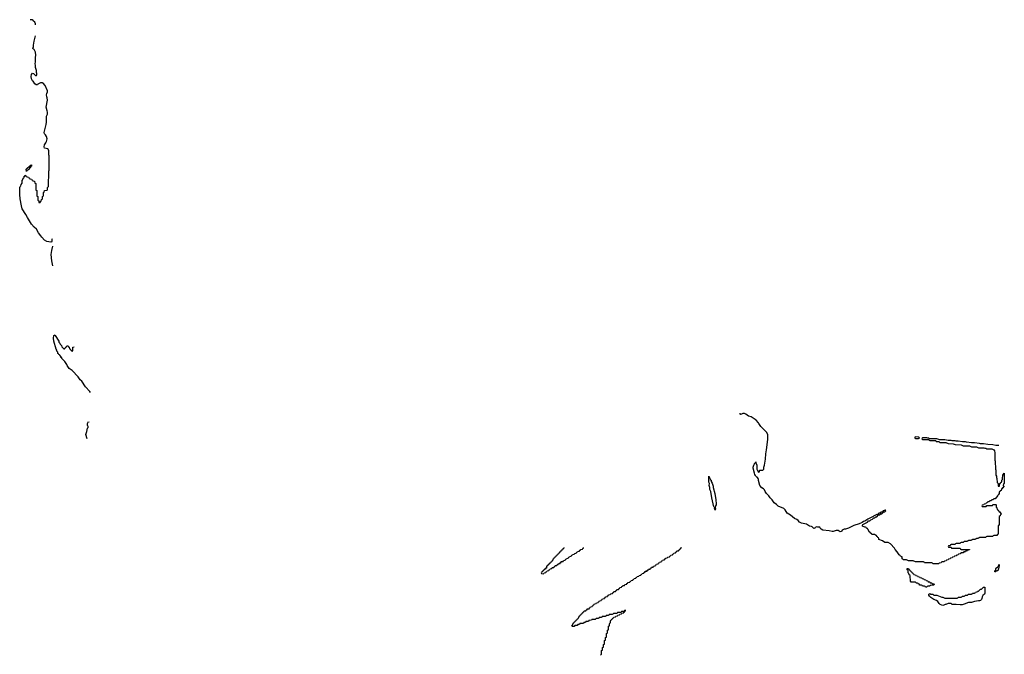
# Model space of a CAD drawing. Header units: inches. Extents: x 2550115 to 2887259, y 311850 to 494471.
# Tile 87 of 115: x 2770759 to 2790116, y 452910 to 465390. Entities that reach past the tile are written whole.
import ezdxf

# ---------------------------------------------------------------- set-up
doc = ezdxf.new("R2010")
doc.units = ezdxf.units.IN
doc.header["$MEASUREMENT"] = 0
for name, color, linetype in [('C7475', 7, 'Continuous'), ('C7476', 7, 'Continuous'), ('C7485', 7, 'Continuous'), ('C7495', 7, 'Continuous')]:
    doc.layers.add(name, color=color, linetype=linetype)

msp = doc.modelspace()

# ---------------------------------------------------------------- linework, layer by layer
at = {"layer": 'C7475', "color": 6}
for points in [[(2772150, 458058), (2772139, 458079), (2772055, 458170), (2771982, 458282), (2771949, 458310), (2771907, 458367), (2771788, 458488), (2771729, 458530), (2771690, 458589), (2771686, 458606), (2771646, 458666), (2771588, 458730), (2771586, 458746), (2771570, 458748), (2771568, 458768), (2771546, 458790), (2771542, 458802), (2771530, 458806), (2771522, 458822), (2771510, 458826), (2771509, 458849), (2771489, 458870), (2771489, 458890), (2771479, 458910), (2771432, 459070), (2771424, 459130), (2771430, 459182), (2771450, 459192), (2771460, 459180), (2771526, 459070), (2771532, 459050), (2771551, 459031), (2771558, 459010), (2771580, 458980), (2771590, 458954), (2771630, 458914), (2771642, 458918), (2771647, 458933), (2771662, 458938), (2771667, 458953), (2771682, 458958), (2771687, 458973), (2771710, 458974), (2771718, 458958), (2771734, 458950), (2771738, 458918), (2771753, 458913), (2771758, 458898), (2771773, 458893), (2771778, 458878), (2771790, 458874), (2771802, 458878), (2771806, 458890), (2771807, 458953), (2771830, 458954)], [(2772084, 457144), (2772059, 457230), (2772070, 457272), (2772082, 457290), (2772090, 457354), (2772106, 457370), (2772106, 457390), (2772098, 457398), (2772095, 457415), (2772094, 457450), (2772103, 457477), (2772110, 457485), (2772116, 457476)]]:
    msp.add_lwpolyline(points, dxfattribs=at)
at = {"layer": 'C7476', "color": 6}
for points in [[(2771070, 465286), (2771069, 465310), (2771059, 465339), (2771026, 465370), (2771022, 465382), (2771008, 465388), (2770966, 465390)], [(2771401, 461079), (2771394, 461070), (2771390, 461026), (2771384, 461016), (2771370, 461014), (2771290, 461030), (2771250, 461052), (2771192, 461110), (2771177, 461137), (2771130, 461197), (2771089, 461270), (2771042, 461310), (2770990, 461369), (2770910, 461502), (2770881, 461561), (2770809, 461670), (2770793, 461730), (2770770, 461866), (2770762, 461950), (2770759, 462070), (2770764, 462090), (2770770, 462111), (2770779, 462121), (2770790, 462152), (2770805, 462175), (2770810, 462234), (2770822, 462238), (2770830, 462274), (2770842, 462278), (2770848, 462292), (2770850, 462312), (2770866, 462314), (2770870, 462334), (2770878, 462318), (2770893, 462313), (2770898, 462298), (2770933, 462293), (2770938, 462278), (2770953, 462273), (2770958, 462258), (2770993, 462253), (2770998, 462238), (2771013, 462233), (2771018, 462218), (2771053, 462213), (2771058, 462178), (2771074, 462170), (2771074, 462050), (2771078, 462038), (2771094, 462030), (2771094, 461930), (2771098, 461918), (2771114, 461910), (2771114, 461850), (2771118, 461838), (2771134, 461830), (2771138, 461798), (2771150, 461794), (2771162, 461798), (2771167, 461813), (2771182, 461818), (2771187, 461853), (2771202, 461858), (2771206, 461870), (2771206, 461910), (2771222, 461918), (2771226, 461930), (2771226, 461990), (2771242, 461998), (2771247, 462033), (2771302, 462038), (2771306, 462050), (2771306, 462090), (2771326, 462110), (2771329, 462409), (2771338, 462430), (2771338, 462710), (2771329, 462730), (2771329, 462810), (2771322, 462842), (2771315, 462850), (2771250, 462865), (2771238, 462890), (2771250, 462931), (2771270, 462971), (2771287, 462993), (2771298, 463050), (2771287, 463090), (2771267, 463127), (2771250, 463144), (2771242, 463170), (2771279, 463330), (2771286, 463374), (2771289, 463490), (2771305, 463535), (2771305, 463570), (2771299, 463599), (2771277, 463670), (2771304, 463810), (2771298, 463850), (2771290, 463870), (2771286, 463910), (2771290, 463938), (2771303, 463970), (2771304, 463990), (2771258, 464098), (2771221, 464141), (2771210, 464150), (2771170, 464150), (2771142, 464138), (2771118, 464122), (2771110, 464110), (2771082, 464110), (2771059, 464130), (2771021, 464181), (2771009, 464190), (2770990, 464228), (2770985, 464270), (2770990, 464311), (2771010, 464339), (2771030, 464331), (2771070, 464292), (2771090, 464294), (2771098, 464310), (2771098, 464330), (2771089, 464351), (2771089, 464390), (2771069, 464450), (2771069, 464490), (2771062, 464530), (2771067, 464553), (2771069, 464669), (2771078, 464682), (2771078, 464710), (2771070, 464726), (2771069, 464749), (2771059, 464779), (2771042, 464802), (2771028, 464810), (2771026, 464826), (2771009, 464830), (2771022, 464838), (2771028, 464852), (2771029, 464889), (2771043, 464970), (2771070, 465074)], [(2771410, 460548), (2771390, 460650), (2771379, 460770), (2771390, 460854), (2771410, 460934)]]:
    msp.add_lwpolyline(points, dxfattribs=at)
msp.add_lwpolyline([(2770890, 462406), (2770889, 462450), (2770904, 462470), (2770950, 462511), (2770968, 462512), (2770970, 462531), (2770994, 462534), (2770992, 462510), (2770974, 462506), (2770971, 462489), (2770924, 462436), (2770898, 462422)], close=True, dxfattribs=at)
at = {"layer": 'C7485', "color": 6}
for points in [[(2790000, 455443), (2789998, 455442), (2789994, 455430), (2789994, 455270), (2789978, 455262), (2789973, 455247), (2789910, 455246), (2789898, 455242), (2789890, 455226), (2789770, 455226), (2789758, 455222), (2789750, 455206), (2789630, 455206), (2789618, 455202), (2789610, 455186), (2789570, 455186), (2789558, 455182), (2789550, 455166), (2789490, 455166), (2789478, 455162), (2789470, 455146), (2789410, 455146), (2789398, 455142), (2789390, 455126), (2789330, 455126), (2789318, 455122), (2789310, 455106), (2789270, 455106), (2789258, 455102), (2789250, 455086), (2789170, 455086), (2789158, 455082), (2789150, 455066), (2789070, 455066), (2789058, 455062), (2789050, 455046), (2789018, 455042), (2789014, 455030), (2789018, 455018), (2789030, 455014), (2789070, 455014), (2789078, 454998), (2789090, 454994), (2789250, 454994), (2789258, 454978), (2789270, 454974), (2789430, 454974), (2789434, 454970), (2789430, 454966), (2789398, 454962), (2789390, 454946), (2789358, 454942), (2789350, 454926), (2789318, 454922), (2789310, 454906), (2789270, 454906), (2789258, 454902), (2789253, 454887), (2789218, 454882), (2789210, 454866), (2789178, 454862), (2789173, 454847), (2789138, 454842), (2789130, 454826), (2789098, 454822), (2789093, 454807), (2789058, 454802), (2789050, 454786), (2789018, 454782), (2789013, 454767), (2788978, 454762), (2788973, 454747), (2788938, 454742), (2788930, 454726), (2788890, 454726), (2788878, 454722), (2788873, 454707), (2788838, 454702), (2788830, 454686), (2788710, 454688), (2788702, 454702), (2788690, 454706), (2788550, 454708), (2788542, 454722), (2788530, 454726), (2788370, 454729), (2788327, 454747), (2788232, 454748), (2788190, 454766), (2788130, 454768), (2788122, 454782), (2788109, 454790), (2788106, 454826), (2788090, 454828), (2788083, 454843), (2788070, 454849), (2788062, 454862), (2788050, 454869), (2788008, 454928), (2787970, 454970), (2787957, 454997), (2787881, 455081), (2787830, 455109), (2787766, 455110), (2787719, 455139), (2787650, 455169), (2787649, 455189), (2787642, 455202), (2787630, 455206), (2787622, 455222), (2787610, 455226), (2787606, 455246), (2787586, 455250), (2787582, 455262), (2787570, 455266), (2787510, 455269), (2787506, 455286), (2787488, 455290), (2787486, 455306), (2787468, 455310), (2787466, 455326), (2787450, 455328), (2787448, 455348), (2787442, 455362), (2787430, 455366), (2787426, 455386), (2787406, 455390), (2787402, 455402), (2787389, 455409), (2787371, 455409), (2787329, 455430), (2787326, 455450), (2787336, 455464), (2787426, 455510), (2787448, 455532), (2787470, 455534), (2787490, 455554), (2787526, 455570), (2787548, 455592), (2787570, 455594), (2787590, 455614), (2787610, 455614), (2787646, 455654), (2787670, 455654), (2787686, 455674), (2787710, 455674), (2787746, 455714), (2787770, 455714), (2787786, 455730), (2787782, 455742), (2787770, 455746), (2787762, 455738), (2787734, 455730), (2787714, 455706), (2787690, 455706), (2787674, 455686), (2787650, 455686), (2787634, 455666), (2787610, 455658), (2787470, 455588), (2787461, 455579), (2787430, 455568), (2787371, 455529), (2787350, 455522), (2787319, 455501), (2787264, 455476), (2787155, 455445), (2787050, 455389), (2786994, 455370), (2786971, 455369), (2786957, 455363), (2786931, 455349), (2786922, 455330), (2786910, 455322), (2786890, 455318), (2786850, 455342), (2786810, 455347), (2786750, 455324), (2786730, 455325), (2786675, 455335), (2786549, 455350), (2786516, 455370), (2786495, 455390), (2786488, 455408), (2786449, 455409), (2786430, 455418), (2786397, 455403), (2786390, 455389), (2786370, 455387), (2786350, 455402), (2786339, 455419), (2786326, 455426), (2786286, 455430), (2786226, 455466), (2786197, 455477), (2786129, 455490), (2786090, 455509), (2786062, 455542), (2786039, 455559), (2785990, 455578), (2785910, 455646), (2785850, 455685), (2785808, 455748), (2785780, 455780), (2785670, 455824), (2785639, 455859), (2785590, 455890), (2785550, 455950), (2785510, 455989), (2785486, 456026), (2785438, 456070), (2785414, 456110), (2785402, 456142), (2785383, 456163), (2785350, 456186), (2785313, 456230), (2785282, 456330), (2785286, 456346), (2785282, 456362), (2785270, 456366), (2785268, 456388), (2785250, 456389), (2785243, 456403), (2785230, 456410), (2785225, 456425), (2785210, 456449), (2785208, 456470), (2785177, 456570), (2785178, 456590), (2785190, 456632), (2785205, 456655), (2785210, 456674), (2785222, 456678), (2785230, 456694), (2785233, 456673), (2785252, 456630), (2785254, 456550), (2785278, 456498), (2785290, 456494), (2785302, 456498), (2785306, 456530), (2785310, 456534), (2785370, 456534), (2785386, 456550), (2785387, 456587), (2785402, 456630), (2785421, 456750), (2785429, 456850), (2785443, 456930), (2785465, 457135), (2785469, 457230), (2785440, 457280), (2785330, 457390), (2785289, 457450), (2785284, 457465), (2785236, 457516), (2785139, 457579), (2785090, 457592), (2785035, 457630), (2785035, 457635), (2785010, 457648), (2784973, 457647), (2784958, 457642), (2784954, 457630), (2784930, 457629), (2784926, 457630), (2784926, 457650)], [(2790000, 457019), (2789950, 457019), (2789889, 457029), (2789795, 457035), (2789710, 457049), (2789650, 457049), (2789630, 457055), (2789530, 457069), (2789471, 457069), (2789370, 457082), (2789350, 457089), (2789291, 457089), (2789210, 457102), (2789170, 457102), (2789148, 457108), (2789090, 457109), (2789070, 457115), (2789010, 457115), (2788950, 457128), (2788849, 457129), (2788787, 457147), (2788646, 457146), (2788646, 457150), (2788630, 457158), (2788610, 457158), (2788590, 457166), (2788510, 457166), (2788498, 457162), (2788494, 457150), (2788498, 457138), (2788510, 457134), (2788634, 457134), (2788638, 457118), (2788650, 457114), (2788772, 457112), (2788778, 457098), (2788830, 457092), (2788850, 457074), (2788967, 457073), (2789013, 457053), (2789110, 457052), (2789153, 457033), (2789270, 457031), (2789310, 457012), (2789430, 457011), (2789472, 456992), (2789570, 456991), (2789610, 456972), (2789711, 456971), (2789730, 456962), (2789750, 456962), (2789772, 456952), (2789870, 456951), (2789910, 456932), (2789922, 456910), (2789931, 456870), (2789931, 456730), (2789936, 456710), (2789942, 456550), (2789951, 456530), (2789952, 456430), (2789962, 456410), (2789962, 456390), (2789972, 456368), (2789974, 456290), (2789992, 456272), (2789998, 456218), (2790000, 456217)], [(2790000, 456053), (2789995, 456045), (2789991, 456030), (2789934, 455970), (2789910, 455966), (2789892, 455948), (2789870, 455946), (2789850, 455926), (2789830, 455926), (2789810, 455906), (2789790, 455906), (2789773, 455887), (2789758, 455882), (2789753, 455867), (2789718, 455862), (2789713, 455847), (2789678, 455842), (2789674, 455830), (2789678, 455818), (2789690, 455814), (2789750, 455814), (2789762, 455818), (2789770, 455834), (2789870, 455834), (2789882, 455838), (2789890, 455854), (2789950, 455854), (2789954, 455850), (2789954, 455810), (2789958, 455798), (2789970, 455794), (2789978, 455758), (2789990, 455754), (2789998, 455738), (2790000, 455737)], [(2781454, 455010), (2781453, 454987), (2781438, 454982), (2781433, 454967), (2781418, 454962), (2781413, 454947), (2781398, 454942), (2781393, 454927), (2781378, 454922), (2781373, 454907), (2781358, 454902), (2781353, 454887), (2781338, 454882), (2781333, 454867), (2781318, 454862), (2781313, 454847), (2781298, 454842), (2781293, 454827), (2781278, 454822), (2781273, 454807), (2781258, 454802), (2781253, 454787), (2781238, 454782), (2781233, 454747), (2781218, 454742), (2781213, 454727), (2781198, 454722), (2781193, 454707), (2781178, 454702), (2781173, 454687), (2781158, 454682), (2781153, 454667), (2781138, 454662), (2781133, 454647), (2781118, 454642), (2781113, 454607), (2781098, 454602), (2781093, 454587), (2781078, 454582), (2781073, 454567), (2781058, 454562), (2781053, 454547), (2781038, 454542), (2781033, 454527), (2781018, 454522), (2781014, 454510), (2781018, 454498), (2781050, 454494), (2781062, 454498), (2781070, 454514), (2781102, 454518), (2781107, 454533), (2781122, 454538), (2781127, 454553), (2781162, 454558), (2781167, 454573), (2781182, 454578), (2781187, 454593), (2781222, 454598), (2781230, 454614), (2781262, 454618), (2781267, 454633), (2781282, 454638), (2781287, 454653), (2781322, 454658), (2781327, 454673), (2781342, 454678), (2781350, 454694), (2781382, 454698), (2781387, 454713), (2781402, 454718), (2781407, 454733), (2781442, 454738), (2781450, 454754), (2781482, 454758), (2781487, 454773), (2781502, 454778), (2781507, 454793), (2781542, 454798), (2781547, 454813), (2781562, 454818), (2781570, 454834), (2781602, 454838), (2781607, 454853), (2781622, 454858), (2781627, 454873), (2781662, 454878), (2781670, 454894), (2781702, 454898), (2781707, 454913), (2781722, 454918), (2781727, 454933), (2781762, 454938), (2781767, 454953), (2781782, 454958), (2781787, 454973), (2781822, 454978), (2781827, 454993), (2781842, 454998), (2781846, 455010)], [(2782178, 452902), (2782194, 452910), (2782194, 452970), (2782198, 452982), (2782214, 452990), (2782214, 453030), (2782218, 453042), (2782234, 453050), (2782234, 453090), (2782238, 453102), (2782254, 453110), (2782254, 453170), (2782258, 453182), (2782274, 453190), (2782274, 453230), (2782278, 453242), (2782294, 453250), (2782294, 453310), (2782298, 453322), (2782314, 453330), (2782314, 453370), (2782318, 453382), (2782334, 453390), (2782334, 453450), (2782338, 453462), (2782354, 453470), (2782354, 453510), (2782358, 453522), (2782374, 453530), (2782374, 453570), (2782378, 453582), (2782393, 453587), (2782398, 453602), (2782413, 453607), (2782418, 453622), (2782433, 453627), (2782438, 453642), (2782470, 453646), (2782478, 453662), (2782510, 453666), (2782518, 453682), (2782553, 453687), (2782558, 453702), (2782590, 453706), (2782598, 453722), (2782633, 453727), (2782638, 453742), (2782653, 453747), (2782658, 453762), (2782674, 453770), (2782670, 453774), (2782650, 453774), (2782642, 453758), (2782630, 453754), (2782590, 453754), (2782582, 453738), (2782570, 453734), (2782510, 453734), (2782502, 453718), (2782490, 453714), (2782430, 453714), (2782422, 453698), (2782410, 453694), (2782350, 453694), (2782342, 453678), (2782330, 453674), (2782290, 453674), (2782282, 453658), (2782270, 453654), (2782210, 453654), (2782202, 453638), (2782190, 453634), (2782150, 453634), (2782142, 453618), (2782130, 453614), (2782090, 453614), (2782082, 453598), (2782070, 453594), (2782010, 453594), (2782002, 453578), (2781947, 453573), (2781942, 453558), (2781930, 453554), (2781890, 453554), (2781882, 453538), (2781847, 453533), (2781842, 453518), (2781830, 453514), (2781770, 453514), (2781762, 453498), (2781730, 453494), (2781722, 453478), (2781710, 453474), (2781670, 453474), (2781662, 453458), (2781650, 453454), (2781618, 453458), (2781614, 453470), (2781618, 453482), (2781634, 453490), (2781638, 453522), (2781653, 453527), (2781658, 453542), (2781673, 453547), (2781678, 453562), (2781693, 453567), (2781698, 453582), (2781713, 453587), (2781718, 453602), (2781733, 453607), (2781738, 453622), (2781753, 453627), (2781758, 453662), (2781773, 453667), (2781778, 453682), (2781793, 453687), (2781798, 453702), (2781813, 453707), (2781818, 453722), (2781833, 453727), (2781838, 453742), (2781853, 453747), (2781858, 453762), (2781890, 453766), (2781898, 453782), (2781913, 453787), (2781918, 453802), (2781953, 453807), (2781958, 453822), (2781973, 453827), (2781978, 453842), (2782013, 453847), (2782018, 453862), (2782033, 453867), (2782038, 453882), (2782053, 453887), (2782058, 453902), (2782090, 453906), (2782098, 453922), (2782133, 453927), (2782138, 453942), (2782153, 453947), (2782158, 453962), (2782193, 453967), (2782198, 453982), (2782213, 453987), (2782218, 454002), (2782253, 454007), (2782258, 454022), (2782273, 454027), (2782278, 454042), (2782313, 454047), (2782318, 454062), (2782333, 454067), (2782338, 454082), (2782370, 454086), (2782378, 454102), (2782413, 454107), (2782418, 454122), (2782433, 454127), (2782438, 454142), (2782470, 454146), (2782478, 454162), (2782493, 454167), (2782498, 454182), (2782533, 454187), (2782538, 454202), (2782553, 454207), (2782558, 454222), (2782593, 454227), (2782598, 454242), (2782613, 454247), (2782618, 454262), (2782650, 454266), (2782658, 454282), (2782693, 454287), (2782698, 454302), (2782713, 454307), (2782718, 454322), (2782753, 454327), (2782758, 454342), (2782773, 454347), (2782778, 454362), (2782810, 454366), (2782818, 454382), (2782833, 454387), (2782838, 454402), (2782873, 454407), (2782878, 454422), (2782893, 454427), (2782898, 454442), (2782930, 454446), (2782938, 454462), (2782973, 454467), (2782978, 454482), (2782993, 454487), (2782998, 454502), (2783030, 454506), (2783038, 454522), (2783053, 454527), (2783058, 454542), (2783093, 454547), (2783098, 454562), (2783113, 454567), (2783118, 454582), (2783153, 454587), (2783158, 454602), (2783173, 454607), (2783178, 454622), (2783210, 454626), (2783218, 454642), (2783253, 454647), (2783258, 454662), (2783273, 454667), (2783278, 454682), (2783313, 454687), (2783318, 454702), (2783333, 454707), (2783338, 454722), (2783373, 454727), (2783378, 454742), (2783393, 454747), (2783398, 454762), (2783433, 454767), (2783438, 454782), (2783453, 454787), (2783458, 454802), (2783490, 454806), (2783498, 454822), (2783533, 454827), (2783538, 454842), (2783553, 454847), (2783558, 454862), (2783590, 454866), (2783598, 454882), (2783613, 454887), (2783618, 454902), (2783653, 454907), (2783658, 454922), (2783673, 454927), (2783678, 454942), (2783713, 454947), (2783718, 454962), (2783733, 454967), (2783738, 454982), (2783753, 454987), (2783758, 455002), (2783774, 455010)], [(2790000, 454589), (2789991, 454550), (2789971, 454549), (2789957, 454543), (2789950, 454529), (2789929, 454529), (2789929, 454550), (2789948, 454570), (2789950, 454592), (2789970, 454614), (2789982, 454618), (2789990, 454634), (2790000, 454637)]]:
    msp.add_lwpolyline(points, dxfattribs=at)
for points in [[(2788370, 457186), (2788358, 457182), (2788354, 457170), (2788358, 457158), (2788370, 457154), (2788430, 457154), (2788442, 457158), (2788446, 457170), (2788430, 457178)], [(2784430, 455746), (2784418, 455770), (2784426, 455790), (2784410, 455806), (2784397, 455837), (2784393, 455870), (2784364, 455990), (2784344, 456110), (2784329, 456149), (2784329, 456190), (2784315, 456230), (2784318, 456270), (2784308, 456292), (2784306, 456390), (2784310, 456414), (2784318, 456378), (2784330, 456374), (2784332, 456350), (2784350, 456332), (2784351, 456311), (2784370, 456274), (2784390, 456214), (2784391, 456190), (2784427, 456070), (2784448, 455950), (2784450, 455870), (2784450, 455848), (2784441, 455830), (2784431, 455790), (2784438, 455770)], [(2788590, 454229), (2788566, 454230), (2788562, 454242), (2788548, 454248), (2788506, 454250), (2788502, 454262), (2788487, 454267), (2788450, 454269), (2788446, 454286), (2788426, 454290), (2788422, 454302), (2788408, 454308), (2788388, 454310), (2788369, 454329), (2788288, 454330), (2788269, 454351), (2788266, 454450), (2788262, 454462), (2788246, 454470), (2788242, 454502), (2788226, 454510), (2788226, 454550), (2788222, 454562), (2788206, 454570), (2788206, 454594), (2788230, 454594), (2788238, 454578), (2788253, 454573), (2788258, 454558), (2788273, 454553), (2788278, 454538), (2788293, 454533), (2788298, 454518), (2788313, 454513), (2788318, 454498), (2788333, 454493), (2788338, 454478), (2788370, 454474), (2788378, 454458), (2788410, 454454), (2788418, 454438), (2788450, 454434), (2788458, 454418), (2788490, 454414), (2788498, 454398), (2788530, 454394), (2788538, 454378), (2788570, 454374), (2788578, 454358), (2788610, 454354), (2788618, 454338), (2788650, 454334), (2788658, 454318), (2788690, 454314), (2788698, 454298), (2788730, 454294), (2788734, 454290), (2788732, 454268), (2788670, 454266), (2788658, 454262), (2788650, 454248), (2788613, 454247), (2788598, 454242)], [(2789630, 453961), (2789610, 453963), (2789530, 453947), (2789474, 453930), (2789414, 453926), (2789330, 453893), (2789290, 453885), (2789250, 453882), (2789169, 453890), (2789090, 453889), (2789069, 453909), (2789030, 453909), (2789010, 453906), (2788969, 453889), (2788951, 453889), (2788930, 453875), (2788910, 453869), (2788890, 453873), (2788855, 453890), (2788834, 453910), (2788809, 453950), (2788785, 453965), (2788729, 453990), (2788669, 454030), (2788644, 454050), (2788629, 454070), (2788630, 454092), (2788650, 454105), (2788670, 454092), (2788710, 454092), (2788730, 454074), (2788790, 454072), (2788890, 454034), (2788910, 454034), (2788950, 454014), (2789190, 454014), (2789202, 454018), (2789210, 454034), (2789270, 454034), (2789282, 454038), (2789290, 454054), (2789330, 454054), (2789342, 454058), (2789350, 454074), (2789390, 454074), (2789402, 454078), (2789410, 454094), (2789470, 454094), (2789482, 454098), (2789490, 454114), (2789530, 454114), (2789542, 454118), (2789547, 454133), (2789582, 454138), (2789590, 454154), (2789610, 454154), (2789648, 454192), (2789670, 454194), (2789706, 454230), (2789732, 454232), (2789734, 454110), (2789725, 454090), (2789696, 454064), (2789680, 454040), (2789671, 454009), (2789670, 453990), (2789650, 453969)]]:
    msp.add_lwpolyline(points, close=True, dxfattribs=at)
at = {"layer": 'C7495', "color": 6}
for points in [[(2790010, 457019), (2790000, 457019)], [(2790000, 456217), (2790010, 456214), (2790022, 456218), (2790028, 456272), (2790042, 456278), (2790050, 456294), (2790062, 456298), (2790067, 456313), (2790068, 456332), (2790078, 456350), (2790078, 456390), (2790089, 456410), (2790090, 456434), (2790110, 456471), (2790116, 456410), (2790111, 456370), (2790112, 456270), (2790098, 456262), (2790094, 456230), (2790098, 456218), (2790111, 456210), (2790098, 456202), (2790090, 456186), (2790078, 456182), (2790070, 456166), (2790058, 456162), (2790052, 456130), (2790034, 456126), (2790030, 456106), (2790018, 456102), (2790012, 456088), (2790012, 456072), (2790000, 456053)], [(2790000, 455737), (2790010, 455734), (2790014, 455714), (2790032, 455710), (2790034, 455694), (2790050, 455692), (2790052, 455668), (2790038, 455662), (2790034, 455630), (2790018, 455622), (2790014, 455610), (2790014, 455450), (2790000, 455443)], [(2790000, 454637), (2790002, 454638), (2790010, 454674), (2790014, 454670), (2790011, 454611), (2790002, 454598), (2790000, 454589)]]:
    msp.add_lwpolyline(points, dxfattribs=at)

doc.saveas('drawing.dxf')
